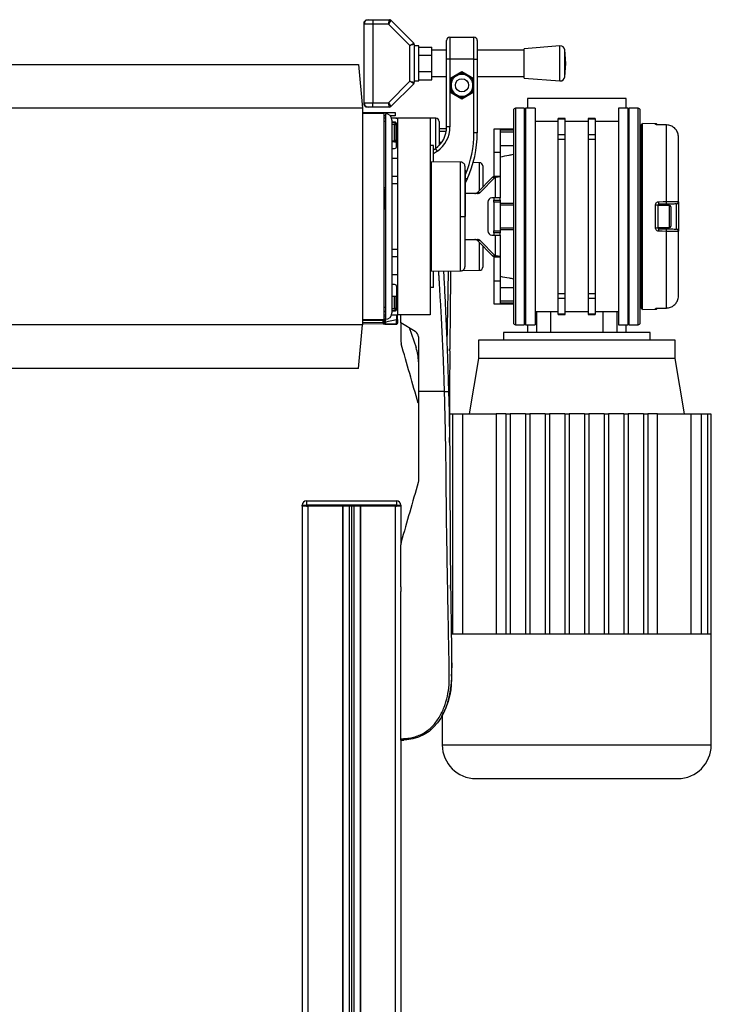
# Model space of a CAD drawing. Header units: millimetres. Extents: x 0 to 420, y 0 to 297.
# Tile 67 of 68: x 310 to 328, y 217 to 242. Entities that reach past the tile are written whole.
import ezdxf

# ---------------------------------------------------------------- set-up
doc = ezdxf.new("R2010")
doc.units = ezdxf.units.MM

msp = doc.modelspace()

# ---------------------------------------------------------------- linework, layer by layer
at = {"color": 7, "linetype": 'Continuous', "lineweight": 25}
for p, q in [((318.78464, 242.06924), (318.84044, 242.12504)), ((318.78464, 242.01344), (318.78464, 242.06924)), ((319.00785, 242.01344), (318.78464, 242.01344)), ((318.78464, 240.00455), (318.78464, 242.01344)), ((318.84044, 242.12504), (318.89625, 242.12504)), ((318.89625, 242.12504), (319.00785, 242.12504)), ((319.00785, 242.12504), (319.00785, 242.01344)), ((319.00785, 242.12504), (319.43116, 242.12504)), ((319.40804, 242.01344), (319.00785, 242.01344)), ((319.00785, 242.01344), (319.00785, 240.00455)), ((319.40804, 242.01344), (319.43116, 242.12504)), ((319.47062, 242.1087), (319.40804, 242.01344)), ((319.95649, 241.46499), (319.40804, 242.01344)), ((319.47062, 242.1087), (320.05175, 241.52756)), ((319.95649, 241.46499), (320.05175, 241.52756)), ((320.0681, 241.4881), (319.95649, 241.46499)), ((319.95649, 240.553), (319.95649, 241.46499)), ((320.0681, 241.4881), (320.0681, 240.52989)), ((320.1797, 241.45542), (320.0681, 241.45542)), ((320.1797, 241.009), (320.1797, 241.45542)), ((320.8934, 241.1206), (320.8934, 241.59492)), ((320.9771, 241.67862), (320.9771, 241.1206)), ((320.9771, 241.67862), (321.59093, 241.67862)), ((321.59093, 241.1206), (321.59093, 241.67862)), ((321.67463, 241.59492), (321.67463, 241.1206)), ((323.78462, 241.45542), (322.87036, 241.38566)), ((323.78462, 240.56258), (323.78462, 241.45542)), ((320.1797, 241.42782), (320.51452, 241.42782)), ((320.1797, 241.21841), (320.51452, 241.21841)), ((320.51452, 241.21841), (320.51452, 241.42782)), ((320.8934, 241.34381), (320.51452, 241.34381)), ((320.51452, 240.79958), (320.51452, 241.21841)), ((322.87036, 241.34381), (321.67463, 241.34381)), ((322.87036, 240.63233), (322.87036, 241.38566)), ((323.93061, 241.009), (323.90439, 241.35262)), ((323.90439, 240.66537), (323.90439, 241.35262)), ((297.63772, 240.98109), (318.64736, 240.98109)), ((318.64736, 240.98109), (318.745, 239.86505)), ((320.1797, 240.56258), (320.1797, 241.009)), ((320.9771, 241.1206), (320.8934, 241.1206)), ((320.8934, 239.388), (320.8934, 241.1206)), ((320.9771, 241.1206), (320.9771, 240.62817)), ((321.59093, 241.1206), (320.9771, 241.1206)), ((321.59093, 240.62817), (321.59093, 241.1206)), ((321.59093, 241.1206), (321.67463, 241.1206)), ((321.67463, 241.1206), (321.67463, 239.23804)), ((323.90439, 240.66537), (323.93061, 241.009)), ((320.1797, 240.79958), (320.51452, 240.79958)), ((320.51452, 240.59017), (320.51452, 240.79958)), ((320.9771, 240.62817), (321.28401, 240.80536)), ((321.28401, 240.77315), (321.005, 240.61206)), ((321.14451, 240.6926), (321.28401, 240.77315)), ((321.28401, 240.80536), (321.59093, 240.62817)), ((321.28401, 240.80536), (321.28401, 240.77315)), ((321.56303, 240.61206), (321.28401, 240.77315)), ((319.40804, 240.00455), (319.95649, 240.553)), ((320.05175, 240.49043), (319.47062, 239.90929)), ((320.05175, 240.49043), (319.95649, 240.553)), ((319.95649, 240.553), (320.0681, 240.52989)), ((320.0681, 240.56258), (320.1797, 240.56258)), ((320.1797, 240.59017), (320.51452, 240.59017)), ((320.51452, 240.67418), (320.8934, 240.67418)), ((320.9771, 240.62817), (320.9771, 240.27377)), ((320.9771, 240.62817), (321.005, 240.61206)), ((321.005, 240.61206), (321.14451, 240.6926)), ((321.005, 240.45097), (321.005, 240.61206)), ((321.005, 240.61206), (321.005, 240.28988)), ((321.005, 240.28988), (321.005, 240.45097)), ((321.59093, 240.62817), (321.56303, 240.61206)), ((321.56303, 240.61206), (321.56303, 240.45097)), ((321.56303, 240.28988), (321.56303, 240.61206)), ((321.56303, 240.45097), (321.56303, 240.28988)), ((321.59093, 240.27377), (321.59093, 240.62817)), ((321.67463, 240.67418), (322.87036, 240.67418)), ((322.87036, 240.63233), (323.78462, 240.56258)), ((321.005, 240.28988), (320.9771, 240.27377)), ((321.28401, 240.09658), (320.9771, 240.27377)), ((320.9771, 240.27377), (320.9771, 239.388)), ((321.005, 240.28988), (321.28401, 240.1288)), ((321.28401, 240.1288), (321.56303, 240.28988)), ((321.59093, 240.27377), (321.28401, 240.09658)), ((321.42352, 240.20934), (321.28401, 240.1288)), ((321.56303, 240.28988), (321.42352, 240.20934)), ((321.56303, 240.28988), (321.59093, 240.27377)), ((321.59093, 239.23804), (321.59093, 240.27377)), ((318.78464, 240.00455), (319.00785, 240.00455)), ((318.78464, 239.94875), (318.78464, 240.00455)), ((318.84044, 239.89295), (318.78464, 239.94875)), ((319.00785, 239.89295), (319.00785, 240.00455)), ((319.00785, 240.00455), (319.40804, 240.00455)), ((319.43116, 239.89295), (319.40804, 240.00455)), ((319.40804, 240.00455), (319.47062, 239.90929)), ((321.28401, 240.1288), (321.28401, 240.09658)), ((322.95809, 240.11616), (322.95809, 239.86505)), ((325.4692, 240.11616), (322.95809, 240.11616)), ((325.4692, 239.86505), (325.4692, 240.11616)), ((318.745, 239.86505), (297.54008, 239.86505)), ((318.745, 239.86505), (318.745, 234.34061)), ((318.745, 239.75344), (319.30303, 239.75344)), ((319.30303, 239.72554), (318.745, 239.72833)), ((318.89625, 239.89295), (318.84044, 239.89295)), ((319.00785, 239.89295), (318.89625, 239.89295)), ((319.43116, 239.89295), (319.00785, 239.89295)), ((319.30303, 239.75344), (319.58204, 239.75344)), ((319.30303, 239.72554), (319.30303, 239.75344)), ((319.30303, 234.48011), (319.30303, 239.72554)), ((319.33093, 239.72554), (319.33093, 239.28187)), ((319.58204, 239.75344), (319.58204, 239.66974)), ((322.59537, 239.80924), (322.59537, 234.39641)), ((322.87438, 239.86505), (322.65117, 239.86505)), ((322.65117, 239.86505), (322.65117, 234.34061)), ((322.90228, 239.83714), (322.87438, 239.86505)), ((322.87438, 239.86505), (322.87438, 234.34061)), ((323.1534, 239.86505), (322.90228, 239.86505)), ((322.90228, 239.86505), (322.90228, 234.34061)), ((323.1534, 239.86505), (323.1534, 234.34061)), ((325.525, 239.86505), (325.27389, 239.86505)), ((325.27389, 239.86505), (325.27389, 234.34061)), ((325.5529, 239.86505), (325.525, 239.83714)), ((325.525, 234.34061), (325.525, 239.86505)), ((325.77611, 239.86505), (325.5529, 239.86505)), ((325.5529, 234.34061), (325.5529, 239.86505)), ((325.77611, 234.34061), (325.77611, 239.86505)), ((325.83191, 234.39641), (325.83191, 239.80924)), ((319.33093, 239.66974), (319.30303, 239.66974)), ((319.33093, 239.61394), (319.30303, 239.61394)), ((319.33093, 239.53023), (319.30303, 239.53023)), ((319.58204, 239.66974), (319.45571, 239.66974)), ((319.58204, 239.61394), (319.48876, 239.61394)), ((319.49834, 239.55813), (319.49834, 234.64752)), ((319.5653, 239.51349), (319.49834, 239.51349)), ((319.49834, 239.49985), (319.56457, 239.50158)), ((319.56457, 239.44641), (319.49834, 239.44467)), ((319.56457, 239.0333), (319.56457, 239.44641)), ((319.5932, 239.47369), (319.5932, 239.06298)), ((319.5932, 239.47369), (319.61552, 239.47369)), ((319.59625, 239.61321), (319.60945, 239.61344)), ((319.6148, 239.4822), (319.61552, 239.47369)), ((319.61552, 239.47369), (319.61552, 239.06298)), ((319.6211, 238.89408), (319.6211, 239.45769)), ((320.47488, 239.61394), (319.63784, 239.61394)), ((319.63784, 239.61394), (319.63784, 234.59172)), ((320.61585, 239.61147), (320.47488, 239.61394)), ((320.47488, 239.61394), (320.47488, 234.59172)), ((320.61585, 238.84516), (320.61585, 239.61147)), ((320.69809, 239.52778), (320.69809, 238.91532)), ((323.741, 239.53023), (323.1534, 239.53023)), ((323.91956, 239.59984), (323.741, 239.59984)), ((323.741, 239.59676), (323.741, 239.59984)), ((323.741, 239.59676), (323.91956, 239.59676)), ((323.741, 239.18805), (323.741, 239.59676)), ((323.91956, 239.59676), (323.91956, 239.59984)), ((323.91956, 239.18805), (323.91956, 239.59676)), ((324.50772, 239.53023), (323.91956, 239.53023)), ((324.68629, 239.59984), (324.50772, 239.59984)), ((324.50772, 239.59984), (324.50772, 239.59676)), ((324.50772, 239.59676), (324.68629, 239.59676)), ((324.50772, 239.59676), (324.50772, 239.18805)), ((324.68629, 239.59984), (324.68629, 239.59676)), ((324.68629, 239.59676), (324.68629, 239.18805)), ((325.27389, 239.53023), (324.68629, 239.53023)), ((325.88771, 239.44653), (325.85981, 239.44653)), ((325.85981, 234.75912), (325.85981, 239.44653)), ((326.22302, 239.47126), (325.88771, 239.47419)), ((325.88771, 234.73147), (325.88771, 239.47419)), ((326.22302, 239.45331), (326.22302, 239.47126)), ((319.33093, 239.28187), (319.33093, 234.48011)), ((320.89169, 239.34028), (320.69809, 239.34028)), ((320.88353, 239.27348), (320.69809, 239.27348)), ((320.9771, 239.388), (320.8934, 239.388)), ((321.67463, 239.23804), (321.59093, 239.23804)), ((322.26056, 239.33492), (322.09315, 239.33492)), ((322.09315, 239.33492), (322.09315, 238.7485)), ((322.59537, 239.33492), (322.26056, 239.33492)), ((322.26056, 239.33492), (322.26056, 239.3165)), ((322.26056, 239.33492), (322.26056, 238.7485)), ((322.26056, 239.3165), (322.59537, 239.3165)), ((322.26056, 239.26116), (322.59537, 239.26116)), ((325.85981, 239.33492), (325.83191, 239.33492)), ((325.83191, 239.3165), (325.85981, 239.3165)), ((325.83191, 239.26116), (325.85981, 239.26116)), ((326.30526, 239.44037), (326.30543, 239.44108)), ((326.5045, 239.43833), (326.30554, 239.44065)), ((326.50422, 237.48315), (326.50422, 239.43804)), ((319.49834, 239.03483), (319.56457, 239.0333)), ((319.56433, 239.00602), (319.49834, 239.00754)), ((319.5932, 239.06298), (319.61552, 239.06298)), ((319.60945, 238.85996), (319.60945, 239.0277)), ((320.76162, 238.98911), (320.69809, 238.98911)), ((323.91956, 239.18805), (323.741, 239.18805)), ((323.741, 239.07953), (323.741, 239.18805)), ((323.741, 239.07953), (323.91956, 239.07953)), ((323.741, 235.12612), (323.741, 239.07953)), ((323.91956, 239.07953), (323.91956, 239.18805)), ((323.91956, 235.12612), (323.91956, 239.07953)), ((324.50772, 239.18805), (324.50772, 239.07953)), ((324.68629, 239.18805), (324.50772, 239.18805)), ((324.50772, 239.07953), (324.68629, 239.07953)), ((324.50772, 239.07953), (324.50772, 235.12612)), ((324.68629, 239.18805), (324.68629, 239.07953)), ((324.68629, 239.07953), (324.68629, 235.12612)), ((326.80845, 237.47853), (326.80845, 239.12734)), ((319.49834, 238.83828), (319.5653, 238.83828)), ((320.55858, 238.9164), (320.47488, 238.9164)), ((320.55858, 238.49716), (320.55858, 238.9164)), ((320.55858, 238.80497), (320.60785, 238.83947)), ((320.65586, 238.77091), (320.55858, 238.70279)), ((320.65586, 238.77091), (320.60785, 238.83947)), ((322.09315, 238.7485), (322.26056, 238.7485)), ((322.09315, 238.7485), (322.09315, 238.13611)), ((322.26056, 238.9164), (322.59537, 238.9164)), ((322.26056, 238.7485), (322.26056, 238.13611)), ((325.85981, 238.9164), (325.83191, 238.9164)), ((325.85981, 238.68447), (325.83191, 238.68973)), ((319.49834, 238.58996), (319.63784, 238.58996)), ((319.63784, 238.58159), (319.49834, 238.58159)), ((319.60945, 238.58159), (319.60945, 238.58996)), ((320.50278, 238.47047), (320.47488, 238.46999)), ((321.2501, 238.49112), (320.50278, 238.49764)), ((320.50278, 235.70801), (320.50278, 238.49764)), ((321.73189, 238.47595), (321.56934, 238.47878)), ((321.73189, 237.77086), (321.73189, 238.47595)), ((321.81414, 238.39225), (321.81414, 237.85401)), ((319.49834, 238.13517), (319.63784, 238.13517)), ((319.63784, 238.1268), (319.49834, 238.1268)), ((319.63784, 237.93986), (319.49834, 237.93986)), ((321.41322, 238.05889), (321.36772, 237.96131)), ((321.41322, 238.05889), (321.36803, 238.07996)), ((322.06093, 238.10353), (321.67969, 237.71807)), ((322.13168, 238.10353), (321.75044, 237.71807)), ((322.06093, 238.10353), (322.13168, 238.10353)), ((322.09315, 238.13611), (322.26056, 238.13611)), ((322.13168, 238.10353), (322.13168, 237.57715)), ((322.26056, 238.13611), (322.26056, 237.57715)), ((319.30303, 237.84022), (319.33093, 237.84022)), ((319.30861, 237.80355), (319.30861, 237.30108)), ((321.6821, 237.68875), (321.36772, 237.68875)), ((321.67969, 237.71807), (321.75044, 237.71807)), ((321.94638, 237.46554), (321.94638, 236.74011)), ((322.13168, 237.57715), (322.04753, 237.57715)), ((322.09315, 237.57715), (322.09315, 237.52134)), ((322.09315, 237.52134), (322.26056, 237.52134)), ((322.09315, 237.46554), (322.09315, 237.52134)), ((322.26056, 237.46554), (322.09315, 237.46554)), ((322.09315, 237.46554), (322.09315, 236.74011)), ((322.26056, 237.57715), (322.13168, 237.57715)), ((322.26056, 237.52134), (322.26056, 237.57715)), ((322.26056, 237.52134), (322.26056, 237.46554)), ((322.26056, 237.46554), (322.26056, 236.74011)), ((322.59537, 237.43764), (322.26056, 237.43764)), ((325.85981, 237.43764), (325.83191, 237.43764)), ((326.80845, 237.47853), (326.80845, 236.72712)), ((319.30303, 237.30108), (319.33093, 237.30108)), ((322.59537, 237.38899), (322.26056, 237.38899)), ((325.85981, 237.38899), (325.83191, 237.38899)), ((326.22302, 236.81178), (326.22302, 237.39387)), ((326.27833, 237.38702), (326.27833, 236.81863)), ((326.57966, 237.38184), (326.27833, 237.38184)), ((326.50471, 237.41839), (326.30575, 237.41491)), ((326.30575, 237.41491), (326.30575, 237.38184)), ((326.57966, 236.82381), (326.57966, 237.38184)), ((326.61315, 237.34836), (326.61315, 236.85729)), ((326.75363, 236.78292), (326.75363, 237.42273)), ((321.36004, 237.10283), (321.36772, 237.10283)), ((322.09315, 236.74011), (322.26056, 236.74011)), ((322.09315, 236.68431), (322.09315, 236.74011)), ((322.26056, 236.68431), (322.09315, 236.68431)), ((322.09315, 236.68431), (322.09315, 236.6285)), ((322.26056, 236.81666), (322.59537, 236.81666)), ((322.26056, 236.76801), (322.59537, 236.76801)), ((322.26056, 236.74011), (322.26056, 236.68431)), ((322.26056, 236.6285), (322.26056, 236.68431)), ((325.83191, 236.81666), (325.85981, 236.81666)), ((325.83191, 236.76801), (325.85981, 236.76801)), ((326.27833, 236.82381), (326.57966, 236.82381)), ((326.30575, 236.82381), (326.30575, 236.79074)), ((326.30575, 236.79074), (326.50471, 236.78726)), ((326.50422, 234.76761), (326.50422, 236.7225)), ((326.80845, 235.07831), (326.80845, 236.72712)), ((321.36772, 236.5169), (321.6821, 236.5169)), ((321.75044, 236.48758), (321.67969, 236.48758)), ((321.67969, 236.48758), (322.06093, 236.10212)), ((321.73189, 235.72971), (321.73189, 236.4348)), ((321.75044, 236.48758), (322.13168, 236.10212)), ((322.04753, 236.6285), (322.13168, 236.6285)), ((322.13168, 236.6285), (322.13168, 236.10212)), ((322.13168, 236.6285), (322.26056, 236.6285)), ((322.26056, 236.6285), (322.26056, 236.06955)), ((319.49834, 236.26579), (319.63784, 236.26579)), ((321.81414, 236.35164), (321.81414, 235.8134)), ((319.49834, 236.07885), (319.63784, 236.07885)), ((319.63784, 236.07048), (319.49834, 236.07048)), ((322.06093, 236.10212), (322.13168, 236.10212)), ((322.09315, 236.06955), (322.26056, 236.06955)), ((322.09315, 236.06955), (322.09315, 235.45715)), ((322.26056, 236.06955), (322.26056, 235.45715)), ((320.47488, 235.73567), (320.50278, 235.73518)), ((320.50278, 235.70801), (321.25009, 235.71453)), ((320.55858, 235.28925), (320.55858, 235.7085)), ((321.2888, 235.72197), (321.73189, 235.72971)), ((319.49834, 235.62406), (319.63784, 235.62406)), ((319.63784, 235.61569), (319.49834, 235.61569)), ((319.60945, 235.61569), (319.60945, 235.62406)), ((322.09315, 235.45715), (322.26056, 235.45715)), ((322.09315, 235.45715), (322.09315, 234.87073)), ((322.26056, 235.45715), (322.26056, 234.87073)), ((325.85981, 235.52118), (325.83191, 235.51592)), ((319.5653, 235.36737), (319.49834, 235.36737)), ((319.6211, 234.74796), (319.6211, 235.31157)), ((320.55858, 235.28925), (320.47488, 235.28925)), ((322.26056, 235.28925), (322.59537, 235.28925)), ((325.85981, 235.28925), (325.83191, 235.28925)), ((319.49834, 235.06604), (319.6211, 235.06604)), ((319.56457, 234.75924), (319.56457, 235.06604)), ((319.5932, 235.06604), (319.5932, 234.73196)), ((319.61552, 235.06604), (319.61552, 234.73196)), ((322.59537, 234.94449), (322.26056, 234.94449)), ((323.91956, 235.12612), (323.741, 235.12612)), ((323.741, 235.0176), (323.741, 235.12612)), ((323.741, 235.0176), (323.91956, 235.0176)), ((323.741, 234.6089), (323.741, 235.0176)), ((323.91956, 235.0176), (323.91956, 235.12612)), ((323.91956, 234.6089), (323.91956, 235.0176)), ((324.50772, 235.12612), (324.50772, 235.0176)), ((324.68629, 235.12612), (324.50772, 235.12612)), ((324.50772, 235.0176), (324.68629, 235.0176)), ((324.50772, 235.0176), (324.50772, 234.6089)), ((324.68629, 235.12612), (324.68629, 235.0176)), ((324.68629, 235.0176), (324.68629, 234.6089)), ((325.85981, 234.94449), (325.83191, 234.94449)), ((319.30303, 234.79013), (319.33093, 234.79013)), ((319.30303, 234.68353), (319.33093, 234.68353)), ((319.30303, 234.67542), (319.33093, 234.67542)), ((319.49834, 234.76098), (319.56457, 234.75924)), ((319.56457, 234.70407), (319.49834, 234.70581)), ((319.49834, 234.69216), (319.5653, 234.69216)), ((319.5932, 234.73196), (319.61552, 234.73196)), ((319.61552, 234.73196), (319.61484, 234.72392)), ((322.09315, 234.87073), (322.26056, 234.87073)), ((322.59537, 234.88915), (322.26056, 234.88915)), ((322.26056, 234.88915), (322.26056, 234.87073)), ((322.26056, 234.87073), (322.59537, 234.87073)), ((323.1534, 234.67542), (323.741, 234.67542)), ((323.19267, 234.1453), (323.19267, 234.67542)), ((323.54401, 234.67542), (323.54401, 234.1453)), ((323.91956, 234.67542), (324.50772, 234.67542)), ((324.68629, 234.67542), (325.27389, 234.67542)), ((324.88327, 234.1453), (324.88327, 234.67542)), ((325.23461, 234.67542), (325.23461, 234.1453)), ((325.85981, 234.88915), (325.83191, 234.88915)), ((325.83191, 234.87073), (325.85981, 234.87073)), ((325.85981, 234.75912), (325.88771, 234.75912)), ((325.88771, 234.73147), (326.22302, 234.73439)), ((326.22302, 234.73439), (326.22302, 234.75234)), ((326.30544, 234.76458), (326.30526, 234.76528)), ((326.30554, 234.765), (326.50428, 234.76732)), ((326.50439, 234.76732), (326.5045, 234.76732)), ((318.745, 234.47732), (319.30303, 234.48011)), ((318.745, 234.45921), (319.27464, 234.46846)), ((319.27464, 234.44631), (318.745, 234.43706)), ((319.27464, 234.40022), (319.27464, 234.44631)), ((319.30303, 234.59172), (319.33093, 234.59172)), ((319.30303, 234.54484), (319.33093, 234.55066)), ((319.30303, 234.44056), (319.30303, 234.4277)), ((319.30303, 234.4277), (319.30303, 234.38925)), ((319.61091, 234.46447), (319.32996, 234.40584)), ((319.48536, 234.58288), (319.52768, 234.59172)), ((319.48876, 234.59172), (319.58204, 234.59172)), ((319.61091, 234.35348), (319.61091, 234.46447)), ((320.47488, 234.59172), (319.63784, 234.59172)), ((319.63784, 234.4714), (319.63784, 234.59172)), ((319.63784, 234.4714), (319.63784, 234.38075)), ((319.72155, 234.39641), (319.72155, 234.59172)), ((323.91956, 234.6089), (323.741, 234.6089)), ((323.741, 234.60581), (323.741, 234.6089)), ((323.741, 234.60581), (323.91956, 234.60581)), ((323.91956, 234.60581), (323.91956, 234.6089)), ((324.68629, 234.6089), (324.50772, 234.6089)), ((324.50772, 234.6089), (324.50772, 234.60581)), ((324.50772, 234.60581), (324.68629, 234.60581)), ((324.68629, 234.6089), (324.68629, 234.60581)), ((318.745, 234.34061), (297.54008, 234.34061)), ((318.64736, 233.22456), (318.745, 234.34061)), ((318.745, 234.40947), (319.27464, 234.40022)), ((319.60945, 234.352), (318.745, 234.36709)), ((319.32996, 234.40584), (319.32996, 234.39618)), ((319.60945, 234.35347), (319.61091, 234.35348)), ((319.63784, 234.38075), (319.63784, 234.37989)), ((319.72155, 234.39641), (320.09204, 234.17358)), ((319.72155, 234.39362), (319.72155, 234.39641)), ((319.72632, 234.39353), (319.72155, 234.39362)), ((319.72155, 234.38385), (319.72155, 233.9334)), ((319.93677, 234.26696), (320.11236, 233.757)), ((322.65117, 234.34061), (322.87438, 234.34061)), ((322.87438, 234.34061), (322.90228, 234.36851)), ((322.90228, 234.34061), (323.1534, 234.34061)), ((322.95809, 234.34061), (322.95809, 234.1453)), ((325.27389, 234.34061), (325.525, 234.34061)), ((325.4692, 234.1453), (325.4692, 234.34061)), ((325.525, 234.36851), (325.5529, 234.34061)), ((325.5529, 234.34061), (325.77611, 234.34061)), ((319.72155, 233.9334), (319.73235, 233.85649)), ((320.17316, 234.03012), (320.17316, 232.63863)), ((321.70253, 233.94999), (321.70253, 233.47567)), ((326.72475, 233.94999), (321.70253, 233.94999)), ((322.34426, 234.1453), (322.34426, 233.94999)), ((326.08302, 234.1453), (322.34426, 234.1453)), ((326.08302, 233.94999), (326.08302, 234.1453)), ((326.72475, 233.47567), (326.72475, 233.94999)), ((321.70253, 233.47567), (321.46816, 232.06945)), ((326.72475, 233.47567), (321.70253, 233.47567)), ((326.95912, 232.06945), (326.72475, 233.47567)), ((318.64736, 233.22456), (297.63772, 233.22456)), ((320.83859, 232.63863), (320.17316, 232.63863)), ((320.97549, 232.06945), (321.04222, 232.06945)), ((321.04222, 232.06945), (321.30013, 232.06945)), ((321.04222, 232.06945), (321.04222, 226.44456)), ((321.30013, 232.06945), (321.30013, 226.44456)), ((321.30013, 232.06945), (322.15243, 232.06945)), ((322.40006, 232.06945), (322.15243, 232.06945)), ((322.15243, 232.06945), (322.15243, 226.44456)), ((322.40006, 232.06945), (322.51167, 232.06945)), ((322.40006, 232.06945), (322.40006, 226.44456)), ((322.51167, 232.06945), (322.51167, 226.44456)), ((322.90228, 232.06945), (322.51167, 232.06945)), ((322.90228, 232.06945), (323.01389, 232.06945)), ((322.90228, 232.06945), (322.90228, 226.44456)), ((323.01389, 232.06945), (323.01389, 226.44456)), ((323.40451, 232.06945), (323.01389, 232.06945)), ((323.40451, 232.06945), (323.40451, 226.44456)), ((323.40451, 232.06945), (323.51611, 232.06945)), ((323.51611, 232.06945), (323.51611, 226.44456)), ((323.90673, 232.06945), (323.51611, 232.06945)), ((323.90673, 232.06945), (324.01833, 232.06945)), ((323.90673, 232.06945), (323.90673, 226.44456)), ((324.01833, 232.06945), (324.01833, 226.44456)), ((324.40895, 232.06945), (324.01833, 232.06945)), ((324.40895, 232.06945), (324.40895, 226.44456)), ((324.40895, 232.06945), (324.52056, 232.06945)), ((324.52056, 232.06945), (324.52056, 226.44456)), ((324.91117, 232.06945), (324.52056, 232.06945)), ((324.91117, 232.06945), (325.02278, 232.06945)), ((324.91117, 232.06945), (324.91117, 226.44456)), ((325.02278, 232.06945), (325.02278, 226.44456)), ((325.41339, 232.06945), (325.02278, 232.06945)), ((325.41339, 232.06945), (325.41339, 226.44456)), ((325.41339, 232.06945), (325.525, 232.06945)), ((325.525, 232.06945), (325.525, 226.44456)), ((325.91562, 232.06945), (325.525, 232.06945)), ((325.91562, 232.06945), (326.02722, 232.06945)), ((325.91562, 232.06945), (325.91562, 226.44456)), ((326.02722, 232.06945), (326.02722, 226.44456)), ((326.27485, 232.06945), (326.02722, 232.06945)), ((326.27485, 226.44456), (326.27485, 232.06945)), ((326.27485, 232.06945), (327.12715, 232.06945)), ((327.12715, 232.06945), (327.12715, 226.44456)), ((327.12715, 232.06945), (327.38507, 232.06945)), ((327.38507, 232.06945), (327.38507, 226.44456)), ((327.38507, 232.06945), (327.54874, 232.06945)), ((327.54874, 232.06945), (327.54874, 226.44456)), ((327.54874, 232.06945), (327.63174, 232.06945)), ((327.63174, 232.06945), (327.63174, 226.44456)), ((320.17316, 230.35887), (320.16668, 230.31272)), ((317.20995, 229.7369), (317.32156, 229.7369)), ((317.20995, 229.709), (317.20995, 229.7369)), ((317.32156, 229.709), (317.20995, 229.709)), ((317.21044, 229.709), (317.21044, 200.97075)), ((317.32156, 229.84851), (317.32156, 229.7369)), ((317.32156, 229.84851), (319.60946, 229.84851)), ((317.32156, 229.7369), (317.32156, 229.709)), ((319.60946, 229.7369), (317.32156, 229.7369)), ((319.60946, 229.709), (317.32156, 229.709)), ((317.32156, 229.709), (317.34994, 229.709)), ((317.34994, 229.709), (317.34994, 198.45964)), ((318.23441, 229.709), (318.23441, 198.45964)), ((318.24836, 229.709), (318.24836, 198.45964)), ((318.41019, 229.709), (318.41019, 198.45964)), ((318.46599, 229.709), (318.46599, 198.45964)), ((318.52179, 229.709), (318.52179, 198.45964)), ((318.68362, 229.709), (318.68362, 198.45964)), ((318.69757, 229.709), (318.69757, 198.45964)), ((319.58204, 229.709), (319.58204, 198.45964)), ((319.58204, 229.709), (319.60946, 229.709)), ((319.60946, 229.84851), (319.60946, 229.7369)), ((319.60946, 229.709), (319.60946, 229.7369)), ((319.60946, 229.7369), (319.72106, 229.7369)), ((319.72106, 229.709), (319.60946, 229.709)), ((319.72106, 229.7369), (319.72106, 229.709)), ((319.72106, 229.709), (319.72155, 229.709)), ((319.72155, 229.709), (319.72155, 228.73092)), ((319.73235, 228.79806), (319.72155, 228.72115)), ((319.72155, 227.65218), (319.72155, 227.53185)), ((319.72155, 227.65218), (319.72155, 227.53185)), ((320.99498, 227.61371), (320.99401, 227.70011)), ((321.04222, 226.44456), (321.01488, 226.44456)), ((321.30013, 226.44456), (321.04222, 226.44456)), ((322.40006, 226.44456), (321.30013, 226.44456)), ((322.90228, 226.44456), (322.40006, 226.44456)), ((323.40451, 226.44456), (322.90228, 226.44456)), ((323.90673, 226.44456), (323.40451, 226.44456)), ((324.52056, 226.44456), (323.90673, 226.44456)), ((325.02278, 226.44456), (324.52056, 226.44456)), ((325.525, 226.44456), (325.02278, 226.44456)), ((326.02722, 226.44456), (325.525, 226.44456)), ((327.12715, 226.44456), (326.02722, 226.44456)), ((327.38507, 226.44456), (327.12715, 226.44456)), ((327.54874, 226.44456), (327.38507, 226.44456)), ((327.63174, 226.44456), (327.54874, 226.44456)), ((327.64549, 226.44456), (327.63174, 226.44456)), ((327.64549, 223.61956), (327.64549, 226.44456)), ((320.95844, 224.83133), (321.00109, 225.06534)), ((320.92584, 224.71873), (320.91881, 224.6938)), ((320.78179, 224.37008), (320.78179, 223.61956)), ((320.8692, 224.55735), (320.85482, 224.51939)), ((320.85484, 224.51938), (320.86227, 224.54124)), ((320.69769, 224.23341), (320.69799, 224.23323)), ((319.72155, 223.72838), (319.72155, 198.45964)), ((320.78179, 223.61956), (324.21364, 223.61956)), ((324.21364, 223.61956), (327.64549, 223.61956))]:
    msp.add_line(p, q, dxfattribs=at)
at = {"color": 7, "linetype": 'Continuous', "lineweight": 25, "flags": 128}
for points in [[(326.50422, 239.43804), (326.39264, 239.43935), (326.30526, 239.44037)], [(326.30543, 239.44108), (326.30548, 239.44099), (326.30554, 239.44065)], [(326.50422, 239.43804), (326.50444, 239.43868), (326.5045, 239.43833)], [(319.30303, 237.80467), (319.30692, 237.80392), (319.31512, 237.80181), (319.32184, 237.79926), (319.32683, 237.79637), (319.32989, 237.79324), (319.33093, 237.78999)], [(326.30526, 237.47959), (326.41684, 237.48159), (326.50422, 237.48315)], [(321.25004, 237.10279), (321.27022, 237.1028), (321.28971, 237.1028), (321.30785, 237.10281), (321.32405, 237.10281), (321.33777, 237.10282), (321.34856, 237.10282), (321.35607, 237.10282), (321.36004, 237.10283)], [(326.50422, 236.7225), (326.39264, 236.7245), (326.30526, 236.72606)], [(326.30526, 234.76528), (326.41684, 234.76659), (326.50422, 234.76761)], [(326.30554, 234.765), (326.30548, 234.76466), (326.30544, 234.76458)], [(326.5045, 234.76732), (326.50444, 234.76698), (326.50422, 234.76761)], [(320.99096, 234.66456), (320.99097, 234.66456), (320.991, 234.66456)], [(320.94043, 232.64173), (320.94748, 232.37488), (320.95365, 232.11612), (320.95903, 231.86271), (320.96368, 231.61291), (320.96761, 231.36704), (320.97068, 231.13798), (320.97309, 230.91668), (320.97474, 230.72435), (320.97596, 230.53167), (320.97674, 230.33989), (320.97708, 230.14995), (320.97706, 229.95792), (320.97991, 229.25569), (320.98558, 228.55323), (320.99242, 227.85208), (320.99884, 227.25488), (321.00572, 226.65625), (321.01306, 226.05593), (321.01846, 225.44396), (321.01649, 225.29851), (321.01066, 225.16276), (320.99643, 225.01796), (320.99084, 224.98066), (320.98182, 224.9301), (320.97236, 224.88506), (320.96961, 224.87304), (320.96882, 224.86966), (320.96858, 224.86863), (320.96849, 224.86825), (320.96846, 224.86812), (320.96845, 224.86808), (320.96845, 224.86806), (320.96845, 224.86805), (320.96845, 224.86805), (320.96845, 224.86805), (320.96845, 224.86805), (320.96845, 224.86804), (320.9293, 224.72438), (320.88286, 224.58908), (320.81994, 224.44289), (320.745, 224.30512), (320.66094, 224.18251), (320.56169, 224.06848), (320.44501, 223.96556), (320.31545, 223.88079), (320.17502, 223.8158), (320.02926, 223.77171), (319.87917, 223.74645), (319.72155, 223.73814)], [(320.991, 227.98999), (320.99099, 227.98999), (320.99096, 227.98999)]]:
    msp.add_lwpolyline(points, dxfattribs=at)
at = {"color": 7, "linetype": 'Continuous', "lineweight": 25}
msp.add_circle((321.28401, 240.45097), 0.16741, dxfattribs=at)
for centre, radius, start, end in [((318.89625, 242.01344), 0.1116, 90, 180), ((319.43116, 242.06924), 0.0558, 45, 90), ((320.0123, 241.4881), 0.0558, 0, 45), ((320.9771, 241.59492), 0.0837, 90, 180), ((321.59093, 241.59492), 0.0837, 0, 90), ((323.79311, 241.34413), 0.1116, 4.362914, 94.362914), ((321.28401, 240.45097), 0.27901, 60, 120), ((320.0123, 240.52989), 0.0558, 315, 0), ((321.28401, 240.45097), 0.27901, 120, 180), ((321.28401, 240.45097), 0.27901, 180, 240), ((321.28401, 240.45097), 0.27901, 0, 60), ((321.28401, 240.45097), 0.27901, 300, 0), ((323.79311, 240.67386), 0.1116, 265.637086, 355.637086), ((321.28401, 240.45097), 0.27901, 240, 300), ((318.89625, 240.00455), 0.1116, 180, 270), ((319.33093, 239.55813), 0.16741, 0, 90), ((319.43116, 239.94875), 0.0558, 270, 315), ((322.65117, 239.80924), 0.0558, 90, 180), ((325.77611, 239.80924), 0.0558, 0, 90), ((319.6149, 239.47399), 0.05739, 151.27083, 208.72917), ((319.42906, 239.50853), 0.13568, 357.065546, 2.096694), ((319.5653, 239.47369), 0.0279, 0, 91.5), ((319.56558, 239.47401), 0.02762, 267.897265, 359.338363), ((319.5653, 239.45769), 0.0558, 0, 90), ((319.58204, 239.47443), 0.13951, 66.421822, 90), ((319.39363, 239.7564), 0.3284, 306.101362, 308.994675), ((319.62596, 239.6112), 0.01666, 172.280996, 179.853342), ((319.60994, 239.58554), 0.0279, 46.307162, 91), ((320.61438, 239.52778), 0.0837, 0, 89), ((326.22253, 239.41546), 0.0558, 30.228465, 89.5), ((326.22254, 239.39718), 0.05613, 62.086988, 89.516), ((320.22377, 239.388), 0.66963, 305, 0), ((320.22377, 239.388), 0.75333, 305, 0), ((318.88451, 239.23804), 2.70642, 336.869755, 0), ((318.88451, 239.23804), 2.79012, 335, 0), ((318.9575, 239.02508), 0.60713, 358.201285, 0.77631), ((319.07062, 238.34302), 0.87128, 51.797712, 53.642543), ((319.5653, 238.89408), 0.0558, 270, 0), ((321.73043, 238.39225), 0.0837, 0, 89), ((321.61054, 237.78493), 0.09618, 270.482371, 315.964056), ((321.68129, 237.78493), 0.09618, 270.482371, 315.964056), ((322.05303, 237.47052), 0.10676, 92.952141, 182.675337), ((324.85116, 237.4363), 1.45474, 359.15764, 1.705105), ((325.05146, 237.43985), 1.4534, 359.154074, 1.707464), ((326.75265, 237.47853), 0.0558, 271, 0), ((326.23655, 237.27652), 0.11814, 69.288132, 96.578748), ((326.57966, 237.34836), 0.03348, 0, 90), ((322.05303, 236.73513), 0.10676, 177.324663, 267.047859), ((326.23655, 236.92913), 0.11814, 263.421252, 290.711868), ((324.85116, 236.76935), 1.45474, 358.294895, 0.84236), ((325.05146, 236.76581), 1.4534, 358.292536, 0.845926), ((326.57966, 236.85729), 0.03348, 270, 0), ((326.75265, 236.72712), 0.0558, 0, 89), ((321.61054, 236.42072), 0.09618, 44.035944, 89.517629), ((321.68129, 236.42072), 0.09618, 44.035944, 89.517629), ((321.73043, 235.8134), 0.0837, 271, 360), ((319.5653, 235.31157), 0.0558, 0, 90), ((319.6149, 234.73166), 0.05739, 151.27083, 208.72917), ((319.56558, 234.73164), 0.02762, 0.661637, 92.102735), ((319.5653, 234.73196), 0.0279, 268.5, 0), ((319.44898, 234.69727), 0.11579, 357.470713, 3.367047), ((319.5653, 234.74796), 0.0558, 270, 0), ((319.39363, 234.44925), 0.3284, 51.005325, 53.898638), ((326.22253, 234.79019), 0.0558, 270.5, 329.656256), ((326.22254, 234.80847), 0.05613, 270.483929, 298.017591), ((319.29946, 234.45738), 0.02718, 155.95366, 204.04634), ((319.16206, 234.4761), 0.11284, 356.114252, 1.964704), ((319.27513, 234.44056), 0.0279, 25.929341, 91), ((319.27533, 234.42792), 0.0277, 268.575283, 359.547871), ((319.11223, 234.53187), 0.1828, 339.301461, 343.527841), ((319.27513, 234.44056), 0.0279, 0, 25.929341), ((319.32386, 234.40414), 0.04196, 81.082524, 119.761892), ((319.33093, 234.64752), 0.16741, 270, 0), ((319.58204, 234.73122), 0.13951, 270, 293.578178), ((319.61703, 234.49652), 0.03262, 259.201074, 309.646636), ((319.32384, 234.3738), 0.03262, 79.201074, 129.646636), ((319.32384, 234.36413), 0.03262, 79.201074, 129.646636), ((319.60994, 234.37989), 0.0279, 269, 0), ((320.00576, 234.03012), 0.16741, 0, 58.975391), ((322.65117, 234.39641), 0.0558, 180, 270), ((325.77611, 234.39641), 0.0558, 270, 0), ((319.05711, 233.39365), 1.11605, 0, 19), ((317.32156, 229.7369), 0.1116, 90, 180), ((319.60946, 229.7369), 0.1116, 0, 90), ((321.63975, 223.61956), 0.85796, 180, 270), ((326.78753, 223.61956), 0.85796, 270, 0)]:
    msp.add_arc(centre, radius, start, end, dxfattribs=at)
for centre, major_axis, ratio, start_param, end_param in [((319.56579, 239.06306), (0.00464, 0.05687), 0.9778629, 3.19863673, 4.12356395), ((319.5653, 239.06306), (0.0016, 0.02972), 0.93727328, 3.1727564, 4.09768363), ((319.33093, 234.54863), (0.0057, 0.57123), 0.0008151, 4.45976438, 4.53102055), ((319.60994, 234.60685), (-0.0057, 0.56885), 0.00082193, 1.59255895, 1.82376246), ((319.27513, 237.14838), (0.00049, 2.79054), 0.00001526, 2.96708611, 3.09656733), ((338.7742, 236.80802), (68.49486, -0.5031), 0.03946155, 4.42463256, 4.42909478), ((319.60994, 237.14254), (0.00049, 2.79054), 0.00001526, 3.1090724, 3.14159239)]:
    msp.add_ellipse(centre, major_axis=major_axis, ratio=ratio, start_param=start_param, end_param=end_param, dxfattribs=at)
for points, knots in [([(321.28401, 240.77315), (321.28584, 240.77209), (321.33182, 240.74554), (321.3786, 240.71854), (321.42352, 240.6926)], [0, 0, 0, 0, 0.03966261, 1, 1, 1, 1]), ([(321.42352, 240.6926), (321.45952, 240.67182), (321.50632, 240.6448), (321.55239, 240.6182), (321.56303, 240.61206)], [0, 0, 0, 0, 0.76914426, 1, 1, 1, 1]), ([(321.14451, 240.20934), (321.09959, 240.23527), (321.05281, 240.26228), (321.00683, 240.28883), (321.005, 240.28988)], [0, 0, 0, 0, 0.96033739, 1, 1, 1, 1]), ([(321.28401, 240.1288), (321.27338, 240.13494), (321.22731, 240.16154), (321.18051, 240.18856), (321.14451, 240.20934)], [0, 0, 0, 0, 0.230855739, 1, 1, 1, 1]), ([(326.30526, 239.44037), (326.29593, 239.44063), (326.27722, 239.44116), (326.25255, 239.44375), (326.23399, 239.44717), (326.22436, 239.45056), (326.22339, 239.45254), (326.22302, 239.45331)], [0, 0, 0, 0, 0.211904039, 0.424864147, 0.641044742, 0.861182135, 1, 1, 1, 1]), ([(326.29001, 239.44168), (326.28608, 239.44183), (326.27488, 239.44225), (326.26061, 239.44392), (326.25059, 239.44553), (326.24672, 239.44656), (326.24706, 239.44645), (326.24714, 239.44642)], [0, 0, 0, 0, 0.17693847, 0.50463871, 0.77079622, 0.94793229, 1, 1, 1, 1]), ([(326.30541, 239.44113), (326.30432, 239.44113), (326.29904, 239.4411), (326.29401, 239.44143), (326.29001, 239.44168)], [0, 0, 0, 0, 0.205892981, 1, 1, 1, 1]), ([(326.80845, 239.12734), (326.80498, 239.16267), (326.79802, 239.23338), (326.74367, 239.32741), (326.66396, 239.39762), (326.57884, 239.43278), (326.52423, 239.43663), (326.50422, 239.43804)], [0, 0, 0, 0, 0.21982892, 0.43999401, 0.65884934, 0.87496666, 1, 1, 1, 1]), ([(319.58713, 239.04469), (319.58891, 239.04753), (319.59242, 239.05314), (319.59294, 239.05972), (319.5932, 239.06298)], [0, 0, 0, 0, 0.50426606, 1, 1, 1, 1]), ([(319.61552, 239.06298), (319.6153, 239.0568), (319.61487, 239.04476), (319.61123, 239.03328), (319.60945, 239.0277)], [0, 0, 0, 0, 0.51365174, 1, 1, 1, 1]), ([(322.26056, 238.62795), (322.33579, 238.64154), (322.4464, 238.66153), (322.55927, 238.6829), (322.59537, 238.68973)], [0, 0, 0, 0, 0.68016834, 1, 1, 1, 1]), ([(321.25004, 237.10279), (321.25005, 237.17973), (321.25008, 237.33584), (321.25009, 237.5624), (321.25002, 237.77793), (321.25006, 237.97242), (321.25008, 238.14393), (321.25, 238.28432), (321.25009, 238.39287), (321.25005, 238.45976), (321.25004, 238.49078), (321.25006, 238.48792), (321.25006, 238.48701)], [0, 0, 0, 0, 0.105846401, 0.214762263, 0.320609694, 0.429526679, 0.53537443, 0.644291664, 0.750140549, 0.859059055, 0.955173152, 1, 1, 1, 1]), ([(321.36036, 238.38756), (321.3603, 238.38853), (321.35998, 238.39306), (321.35737, 238.4099), (321.3468, 238.43813), (321.32041, 238.46831), (321.28603, 238.48785), (321.26153, 238.48931), (321.25044, 238.48997)], [0, 0, 0, 0, 0.01847736, 0.08582144, 0.30546512, 0.55831355, 0.80021053, 1, 1, 1, 1]), ([(321.36772, 238.29452), (321.36676, 238.31087), (321.36483, 238.34361), (321.36157, 238.37624), (321.35993, 238.39258)], [0, 0, 0, 0, 0.49937363, 1, 1, 1, 1]), ([(321.36006, 238.38753), (321.36006, 238.38839), (321.36004, 238.3911), (321.36007, 238.36274), (321.36006, 238.3003), (321.36001, 238.20061), (321.36006, 238.0696), (321.36006, 237.91159), (321.36005, 237.7302), (321.3601, 237.53135), (321.36003, 237.32011), (321.36004, 237.17525), (321.36004, 237.10283)], [0, 0, 0, 0, 0.04519697, 0.14229069, 0.24951199, 0.35673221, 0.46395128, 0.57117195, 0.6783794, 0.78558802, 0.8927954, 1, 1, 1, 1]), ([(321.36772, 238.2881), (321.36772, 238.28916), (321.36772, 238.29217), (321.36772, 238.24145), (321.36772, 238.1397), (321.36772, 237.99261), (321.36772, 237.80612), (321.36772, 237.58966), (321.36772, 237.35177), (321.36772, 237.18574), (321.36772, 237.10283)], [0, 0, 0, 0, 0.071828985, 0.204681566, 0.336739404, 0.469490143, 0.602016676, 0.734375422, 0.8673414, 1, 1, 1, 1]), ([(326.22302, 237.39387), (326.22395, 237.40358), (326.22582, 237.42295), (326.24041, 237.44876), (326.26192, 237.46819), (326.28503, 237.47802), (326.29988, 237.47917), (326.30526, 237.47959)], [0, 0, 0, 0, 0.22191221, 0.44275024, 0.6617521, 0.8773894, 1, 1, 1, 1]), ([(326.50422, 237.48315), (326.53841, 237.48356), (326.60673, 237.48437), (326.6975, 237.48429), (326.76628, 237.48311), (326.80313, 237.48106), (326.80693, 237.47925), (326.80845, 237.47853)], [0, 0, 0, 0, 0.21287359, 0.42546251, 0.63920635, 0.85549824, 1, 1, 1, 1]), ([(326.30575, 237.41491), (326.30395, 237.41478), (326.29896, 237.4144), (326.29122, 237.41116), (326.2841, 237.40484), (326.27928, 237.3965), (326.27865, 237.39018), (326.27833, 237.38702)], [0, 0, 0, 0, 0.119476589, 0.332020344, 0.55185939, 0.775764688, 1, 1, 1, 1]), ([(326.75363, 237.42273), (326.75238, 237.42271), (326.74927, 237.42266), (326.71915, 237.42213), (326.6629, 237.42115), (326.58863, 237.41985), (326.53268, 237.41888), (326.50471, 237.41839)], [0, 0, 0, 0, 0.14488136, 0.36155244, 0.57533965, 0.78764269, 1, 1, 1, 1]), ([(321.25006, 235.71844), (321.25006, 235.71754), (321.25004, 235.71459), (321.25005, 235.74504), (321.25009, 235.8119), (321.25, 235.91897), (321.25008, 236.06019), (321.25006, 236.22975), (321.25002, 236.42572), (321.25009, 236.63904), (321.25008, 236.86752), (321.25005, 237.02362), (321.25004, 237.10279)], [0, 0, 0, 0, 0.04290957, 0.14126751, 0.24708022, 0.35596148, 0.46177303, 0.57065306, 0.67646428, 0.78534406, 0.89113857, 1, 1, 1, 1]), ([(321.36004, 237.10283), (321.36004, 237.0304), (321.36003, 236.88554), (321.3601, 236.6743), (321.36005, 236.47545), (321.36006, 236.29406), (321.36006, 236.13605), (321.36001, 236.00504), (321.36006, 235.90534), (321.36007, 235.84295), (321.36004, 235.81466), (321.36006, 235.81728), (321.36006, 235.81809)], [0, 0, 0, 0, 0.10740972, 0.21482222, 0.32223596, 0.42964854, 0.53707435, 0.64449857, 0.75192392, 0.85935037, 0.95662987, 1, 1, 1, 1]), ([(321.36772, 235.91755), (321.36772, 235.9165), (321.36772, 235.91348), (321.36772, 235.9642), (321.36772, 236.06595), (321.36772, 236.21304), (321.36772, 236.39953), (321.36772, 236.61599), (321.36772, 236.85389), (321.36772, 237.01991), (321.36772, 237.10283)], [0, 0, 0, 0, 0.07180829, 0.20466384, 0.33672462, 0.46947832, 0.6020078, 0.7343695, 0.86733844, 1, 1, 1, 1]), ([(326.30526, 236.72606), (326.29593, 236.72717), (326.27722, 236.72939), (326.25255, 236.74443), (326.23399, 236.76625), (326.22436, 236.79007), (326.22339, 236.80572), (326.22302, 236.81178)], [0, 0, 0, 0, 0.21190404, 0.42486415, 0.64104474, 0.86118213, 1, 1, 1, 1]), ([(326.27833, 236.81863), (326.27846, 236.81666), (326.27878, 236.81154), (326.28198, 236.80384), (326.28812, 236.79677), (326.29632, 236.79184), (326.30263, 236.7911), (326.30575, 236.79074)], [0, 0, 0, 0, 0.14001619, 0.36327889, 0.58147636, 0.79302006, 1, 1, 1, 1]), ([(326.80845, 236.72712), (326.80498, 236.72604), (326.79802, 236.72388), (326.74367, 236.72196), (326.66396, 236.72121), (326.57884, 236.72154), (326.52423, 236.72224), (326.50422, 236.7225)], [0, 0, 0, 0, 0.21982892, 0.43999401, 0.65884934, 0.87496666, 1, 1, 1, 1]), ([(326.50471, 236.78726), (326.52108, 236.78698), (326.56578, 236.7862), (326.63546, 236.78498), (326.70067, 236.78384), (326.7451, 236.78307), (326.75078, 236.78297), (326.75363, 236.78292)], [0, 0, 0, 0, 0.1247127, 0.34042654, 0.55918865, 0.77962349, 1, 1, 1, 1]), ([(320.83859, 232.63863), (320.83409, 232.78909), (320.82494, 233.09509), (320.80681, 233.56161), (320.78555, 234.03632), (320.76228, 234.49335), (320.73806, 234.92701), (320.71952, 235.23704), (320.70665, 235.44496), (320.69993, 235.55209), (320.69422, 235.64219), (320.69072, 235.69658), (320.68957, 235.71457)], [0, 0, 0, 0, 0.14662348, 0.29821393, 0.4547782, 0.60951132, 0.74398609, 0.87787372, 0.91205608, 0.94691041, 0.98243672, 1, 1, 1, 1]), ([(320.81393, 235.71331), (320.81474, 235.69814), (320.81966, 235.60589), (320.82924, 235.42032), (320.84202, 235.16628), (320.85522, 234.89273), (320.86726, 234.63262), (320.87904, 234.36609), (320.89143, 234.07186), (320.90457, 233.73853), (320.91791, 233.36993), (320.92996, 233.00612), (320.93699, 232.76125), (320.94043, 232.64173)], [0, 0, 0, 0, 0.01482372, 0.09015483, 0.18132379, 0.26304521, 0.35741056, 0.43542083, 0.52339091, 0.64478903, 0.76094924, 0.8833168, 1, 1, 1, 1]), ([(320.93304, 235.71176), (320.93237, 235.67689), (320.92656, 235.37513), (320.91553, 234.76993), (320.90438, 234.18387), (320.9, 233.87027), (320.89978, 233.85486)], [0, 0, 0, 0, 0.05648729, 0.48881808, 0.97488229, 1, 1, 1, 1]), ([(320.98224, 233.70643), (320.98235, 233.72169), (320.98369, 233.91151), (320.98719, 234.27699), (320.99245, 234.81329), (320.99758, 235.2919), (321.00108, 235.59508), (321.00243, 235.71237)], [0, 0, 0, 0, 0.02302317, 0.28649032, 0.5469548, 0.82474147, 1, 1, 1, 1]), ([(321.25059, 235.71531), (321.26344, 235.71647), (321.2874, 235.71862), (321.31656, 235.7357), (321.33661, 235.75536), (321.34911, 235.77519), (321.35603, 235.79289), (321.35931, 235.80699), (321.36008, 235.81494), (321.36038, 235.81808)], [0, 0, 0, 0, 0.23161094, 0.43175805, 0.59816768, 0.7386349, 0.85377264, 0.94214638, 1, 1, 1, 1]), ([(321.35993, 235.81307), (321.36157, 235.8294), (321.36483, 235.86204), (321.36676, 235.89478), (321.36772, 235.91113)], [0, 0, 0, 0, 0.50056851, 1, 1, 1, 1]), ([(322.26056, 235.5777), (322.33579, 235.56411), (322.4464, 235.54412), (322.55927, 235.52276), (322.59537, 235.51592)], [0, 0, 0, 0, 0.68016834, 1, 1, 1, 1]), ([(326.50422, 234.76761), (326.53841, 234.77137), (326.60673, 234.77887), (326.6975, 234.83229), (326.76628, 234.91041), (326.80313, 234.99736), (326.80693, 235.05516), (326.80845, 235.07831)], [0, 0, 0, 0, 0.21287359, 0.42546251, 0.63920635, 0.85549824, 1, 1, 1, 1]), ([(326.22302, 234.75234), (326.22395, 234.75359), (326.22582, 234.75608), (326.24041, 234.75991), (326.26192, 234.76307), (326.28503, 234.76485), (326.29988, 234.76516), (326.30526, 234.76528)], [0, 0, 0, 0, 0.22191221, 0.44275024, 0.6617521, 0.8773894, 1, 1, 1, 1]), ([(326.24691, 234.75915), (326.24701, 234.75918), (326.24728, 234.75926), (326.25142, 234.76025), (326.26066, 234.76172), (326.27325, 234.76321), (326.28343, 234.76367), (326.28723, 234.76385)], [0, 0, 0, 0, 0.10169302, 0.27100647, 0.51535631, 0.81957296, 1, 1, 1, 1]), ([(326.28723, 234.76385), (326.29088, 234.7641), (326.29675, 234.76451), (326.30304, 234.76445), (326.30543, 234.76443)], [0, 0, 0, 0, 0.62158321, 1, 1, 1, 1]), ([(319.30022, 234.45276), (319.29982, 234.45328), (319.29901, 234.45433), (319.2961, 234.45275), (319.2904, 234.44998), (319.28654, 234.44848), (319.28238, 234.44737), (319.27895, 234.44679), (319.27647, 234.44651), (319.27519, 234.44638), (319.2747, 234.44632), (319.27464, 234.44631)], [0, 0, 0, 0, 0.323343, 0.64997238, 0.7362313, 0.82297245, 0.88800526, 0.9381719, 0.97267281, 0.99633828, 1, 1, 1, 1]), ([(319.29812, 234.48009), (319.29758, 234.47925), (319.29541, 234.47593), (319.29288, 234.47083), (319.29102, 234.46577), (319.29104, 234.46372), (319.29147, 234.46318), (319.29157, 234.4631), (319.29159, 234.46309)], [0, 0, 0, 0, 0.09316772, 0.37154918, 0.65022962, 0.93385596, 0.98756929, 1, 1, 1, 1]), ([(319.30303, 234.49142), (319.30348, 234.49116), (319.30924, 234.48794), (319.31908, 234.47961), (319.32869, 234.46361), (319.3298, 234.45159), (319.33036, 234.44559)], [0, 0, 0, 0, 0.02777678, 0.35263214, 0.67710247, 1, 1, 1, 1]), ([(319.27464, 234.36067), (319.27654, 234.36075), (319.28158, 234.36095), (319.28962, 234.36414), (319.29707, 234.37064), (319.30209, 234.37944), (319.30271, 234.38595), (319.30303, 234.38925)], [0, 0, 0, 0, 0.119848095, 0.318314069, 0.532865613, 0.763021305, 1, 1, 1, 1]), ([(319.31621, 234.35902), (319.31152, 234.35913), (319.30033, 234.35938), (319.28627, 234.35996), (319.27803, 234.36045), (319.27469, 234.36067), (319.27464, 234.36067)], [0, 0, 0, 0, 0.29198398, 0.69591493, 0.9948299, 1, 1, 1, 1]), ([(319.32996, 234.39618), (319.32938, 234.38957), (319.3282, 234.37604), (319.32027, 234.36478), (319.31621, 234.35902)], [0, 0, 0, 0, 0.48856925, 1, 1, 1, 1]), ([(319.61091, 234.35348), (319.61362, 234.35381), (319.61902, 234.35445), (319.62615, 234.35812), (319.63216, 234.36355), (319.63666, 234.3712), (319.63783, 234.37733), (319.63784, 234.38069), (319.63784, 234.38075)], [0, 0, 0, 0, 0.16794276, 0.33530291, 0.51644874, 0.7333953, 0.99473785, 1, 1, 1, 1]), ([(320.16668, 232.34183), (320.09501, 232.59176), (319.95144, 233.09244), (319.80546, 233.60153), (319.73235, 233.85649)], [0, 0, 0, 0, 0.49918594, 1, 1, 1, 1]), ([(320.9654, 233.67603), (320.9654, 233.67604), (320.96555, 233.69329), (320.9657, 233.71137), (320.96586, 233.72945)], [0, 0, 0, 0, 0.00006236, 1, 1, 1, 1]), ([(320.9654, 233.67603), (320.96786, 233.67529), (320.97279, 233.67379), (320.9779, 233.67113), (320.98127, 233.6683), (320.98167, 233.66634), (320.98187, 233.66536)], [0, 0, 0, 0, 0.24999996, 0.49999994, 0.74999996, 1, 1, 1, 1]), ([(320.96808, 231.33221), (320.96915, 231.40641), (320.97212, 231.61283), (320.97504, 231.94188), (320.97719, 232.32643), (320.97678, 232.75043), (320.97832, 233.19936), (320.98083, 233.52166), (320.98199, 233.67069)], [0, 0, 0, 0, 0.0961866, 0.26759513, 0.42772881, 0.592867, 0.81173347, 1, 1, 1, 1]), ([(319.72155, 223.77745), (319.77105, 223.77868), (319.86945, 223.78112), (320.01581, 223.80534), (320.15764, 223.8472), (320.29192, 223.90907), (320.41531, 223.98993), (320.52535, 224.08736), (320.62134, 224.19861), (320.73067, 224.36036), (320.83447, 224.58215), (320.92124, 224.86087), (320.95985, 225.1516), (320.96053, 225.61117), (320.94583, 226.2422), (320.93117, 227.04636), (320.91516, 227.88488), (320.90014, 228.75719), (320.88604, 229.65731), (320.88296, 230.36774), (320.87638, 230.8919), (320.87106, 231.23672), (320.86466, 231.58195), (320.85719, 231.92919), (320.8487, 232.28075), (320.84197, 232.51909), (320.83859, 232.63863)], [0, 0, 0, 0, 0.015402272, 0.030618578, 0.045897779, 0.061151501, 0.076352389, 0.091675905, 0.106966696, 0.122396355, 0.153119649, 0.184139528, 0.214645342, 0.245755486, 0.329565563, 0.412909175, 0.496082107, 0.589592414, 0.683867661, 0.778085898, 0.815100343, 0.852119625, 0.889102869, 0.926017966, 0.962896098, 1, 1, 1, 1]), ([(320.17316, 232.63863), (320.17316, 232.54301), (320.17316, 232.35164), (320.17316, 231.97016), (320.17316, 231.4963), (320.17316, 230.93064), (320.17316, 230.54946), (320.17316, 230.35887)], [0, 0, 0, 0, 0.122648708, 0.245476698, 0.495736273, 0.747871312, 1, 1, 1, 1]), ([(320.83859, 232.63863), (320.85173, 232.639), (320.87897, 232.63977), (320.91297, 232.64078), (320.93615, 232.64151), (320.93904, 232.64165), (320.94043, 232.64173)], [0, 0, 0, 0, 0.24120147, 0.5, 0.75879853, 1, 1, 1, 1]), ([(320.16668, 230.31272), (320.09501, 230.06279), (319.95144, 229.56211), (319.80546, 229.05302), (319.73235, 228.79806)], [0, 0, 0, 0, 0.499185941, 1, 1, 1, 1]), ([(319.72155, 227.65218), (319.72155, 227.83048), (319.72155, 228.18751), (319.72155, 228.54313), (319.72155, 228.72115)], [0, 0, 0, 0, 0.49941172, 1, 1, 1, 1]), ([(319.72155, 223.77745), (319.72155, 224.02669), (319.72155, 224.52577), (319.72155, 225.28991), (319.72155, 226.06685), (319.72155, 226.81641), (319.72155, 227.30625), (319.72155, 227.53185)], [0, 0, 0, 0, 0.2041389, 0.40877747, 0.6153735, 0.8228525, 1, 1, 1, 1]), ([(320.76386, 224.34381), (320.79751, 224.40684), (320.8626, 224.52872), (320.92701, 224.71264), (320.97433, 224.89715), (320.99834, 225.04512), (321.01125, 225.16122), (321.01757, 225.23555), (321.0218, 225.3023), (321.02487, 225.36684), (321.02701, 225.42917), (321.02866, 225.49801), (321.02972, 225.57024), (321.03042, 225.64493), (321.03078, 225.68773), (321.03098, 225.71063)], [0, 0, 0, 0, 0.0987765, 0.191035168, 0.269332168, 0.363613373, 0.401125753, 0.436478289, 0.476975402, 0.524518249, 0.580265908, 0.644936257, 0.745798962, 0.864012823, 1, 1, 1, 1]), ([(321.01751, 225.37389), (321.01961, 225.40399), (321.02605, 225.4967), (321.02823, 225.58074), (321.02971, 225.6375)], [0, 0, 0, 0, 0.32467947, 1, 1, 1, 1]), ([(319.72155, 223.73814), (319.72155, 223.73868), (319.72155, 223.73977), (319.72155, 223.74831), (319.72155, 223.76092), (319.72155, 223.77193), (319.72155, 223.77745)], [0, 0, 0, 0, 0.24967543, 0.49939281, 0.74914799, 1, 1, 1, 1]), ([(319.72155, 223.73814), (319.74323, 223.73812), (319.76956, 223.7381), (319.79561, 223.74166), (319.80022, 223.74229)], [0, 0, 0, 0, 0.82328958, 1, 1, 1, 1]), ([(321.63975, 222.7616), (321.64344, 222.7616), (321.65094, 222.7616), (321.71273, 222.7616), (321.80628, 222.7616), (321.92431, 222.7616), (322.05659, 222.7616), (322.21224, 222.7616), (322.39041, 222.7616), (322.58784, 222.7616), (322.8012, 222.7616), (323.02761, 222.7616), (323.28663, 222.7616), (323.57797, 222.7616), (323.89651, 222.7616), (324.10902, 222.7616), (324.21364, 222.7616)], [0, 0, 0, 0, 0.07762648, 0.1576636, 0.23995135, 0.30427548, 0.36860689, 0.43429972, 0.49999998, 0.56569282, 0.63139308, 0.69571721, 0.76004862, 0.84232992, 0.92237188, 1, 1, 1, 1]), ([(324.21364, 222.7616), (324.31827, 222.7616), (324.53077, 222.7616), (324.84931, 222.7616), (325.14064, 222.7616), (325.39966, 222.7616), (325.62606, 222.7616), (325.83943, 222.7616), (326.03686, 222.7616), (326.21504, 222.7616), (326.37068, 222.7616), (326.50297, 222.7616), (326.621, 222.7616), (326.71454, 222.7616), (326.77634, 222.7616), (326.78384, 222.7616), (326.78753, 222.7616)], [0, 0, 0, 0, 0.07763138, 0.15766358, 0.23995133, 0.30427547, 0.36860688, 0.43429972, 0.49999998, 0.56569282, 0.63139308, 0.69571722, 0.76004863, 0.84232994, 0.92236699, 1, 1, 1, 1])]:
    msp.add_open_spline(points, degree=3, knots=knots, dxfattribs=at)
for points in [[(322.06093, 238.10353), (322.06553, 238.10624), (322.07474, 238.11167), (322.08497, 238.11982), (322.09185, 238.12796), (322.09272, 238.13339), (322.09315, 238.13611)], [(322.13168, 238.10353), (322.15009, 238.10624), (322.1869, 238.11167), (322.22783, 238.11982), (322.25536, 238.12796), (322.25882, 238.13339), (322.26056, 238.13611)], [(322.09315, 236.06955), (322.09272, 236.07226), (322.09185, 236.07769), (322.08497, 236.08583), (322.07474, 236.09398), (322.06553, 236.09941), (322.06093, 236.10212)], [(322.26056, 236.06955), (322.25882, 236.07226), (322.25536, 236.07769), (322.22783, 236.08583), (322.1869, 236.09398), (322.15009, 236.09941), (322.13168, 236.10212)]]:
    msp.add_open_spline(points, degree=3, dxfattribs=at)

doc.saveas('drawing.dxf')
